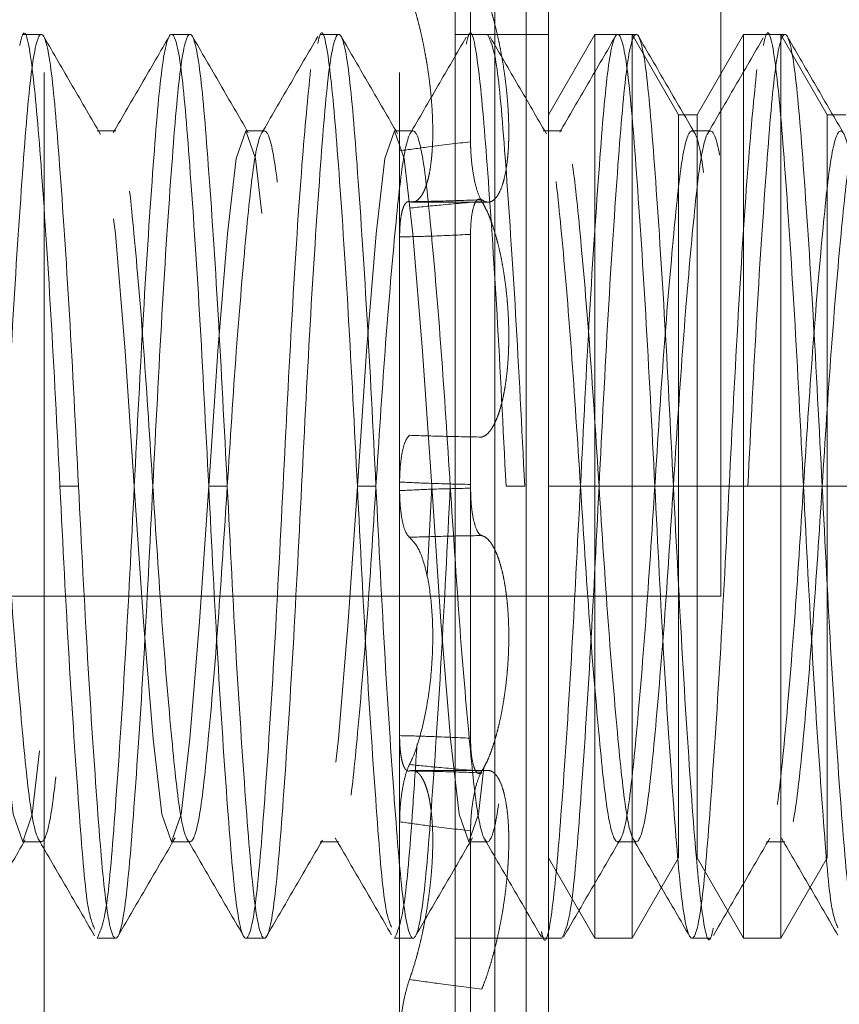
# Paper-space layout '2' of a CAD drawing. Header units: inches. Extents: x 1 to 109, y 1 to 85.
# Tile 82 of 134: x 88.211 to 88.354, y 26.354 to 26.527. Entities that reach past the tile are written whole.
import ezdxf

# ---------------------------------------------------------------- set-up
doc = ezdxf.new("R2010")
doc.units = ezdxf.units.IN
doc.header["$MEASUREMENT"] = 0
doc.linetypes.add('HIDDEN', pattern=[0.075, 0.05, -0.025])

psp = doc.layouts.new('2')

# ---------------------------------------------------------------- linework, layer by layer
at = {"color": 7, "linetype": 'HIDDEN', "lineweight": 0, "ltscale": 5}
for p, q in [((88.29402, 30.34099), (88.29402, 19.94099)), ((88.21511, 29.14265), (88.21511, 19.94099)), ((88.27736, 29.14265), (88.27736, 19.94099)), ((88.3034, 26.6014), (88.3034, 26.44515)), ((88.33359, 26.4259), (88.33359, 26.59257)), ((88.29949, 26.57818), (88.29949, 26.31213)), ((88.28707, 26.57485), (88.28707, 26.31546)), ((88.28978, 26.50551), (88.28978, 26.54491)), ((88.21462, 26.52432), (88.21137, 26.52432)), ((88.24066, 26.52432), (88.23741, 26.52432)), ((88.2667, 26.52432), (88.26345, 26.52432)), ((88.3034, 26.52432), (88.28707, 26.52432)), ((88.29275, 26.52432), (88.28949, 26.52432)), ((88.31154, 26.52432), (88.3034, 26.51022)), ((88.31154, 26.52432), (88.31154, 26.36599)), ((88.31805, 26.52432), (88.31154, 26.52432)), ((88.31879, 26.52432), (88.31553, 26.52432)), ((88.31805, 26.52432), (88.31805, 26.36599)), ((88.32619, 26.51022), (88.31805, 26.52432)), ((88.33758, 26.52432), (88.32944, 26.51022)), ((88.33758, 26.52432), (88.33758, 26.36599)), ((88.34409, 26.52432), (88.33758, 26.52432)), ((88.34483, 26.52432), (88.34157, 26.52432)), ((88.34409, 26.52432), (88.34409, 26.36599)), ((88.35223, 26.51022), (88.34409, 26.52432)), ((88.32619, 26.51022), (88.32619, 26.38008)), ((88.32944, 26.51022), (88.32619, 26.51022)), ((88.32944, 26.51022), (88.32944, 26.38008)), ((88.35223, 26.51022), (88.35223, 26.38008)), ((88.35548, 26.51022), (88.35223, 26.51022)), ((88.22764, 26.5074), (88.22439, 26.5074)), ((88.25368, 26.5074), (88.25043, 26.5074)), ((88.27972, 26.5074), (88.27647, 26.5074)), ((88.30577, 26.5074), (88.30251, 26.5074)), ((88.33181, 26.5074), (88.32855, 26.5074)), ((88.27953, 26.49493), (88.29284, 26.49493)), ((88.28978, 26.48928), (88.28978, 26.44483)), ((88.28978, 26.40103), (88.28978, 26.44548)), ((88.22113, 26.44515), (88.21788, 26.44515)), ((88.24717, 26.44515), (88.24392, 26.44515)), ((88.27321, 26.44515), (88.26996, 26.44515)), ((88.28298, 26.44515), (88.28215, 26.42943)), ((88.29926, 26.44515), (88.296, 26.44515)), ((88.36276, 26.44515), (88.3034, 26.44515)), ((88.3034, 26.44515), (88.3034, 26.2889)), ((88.16693, 26.4259), (88.33359, 26.4259)), ((88.29284, 26.39537), (88.27953, 26.39537)), ((88.28978, 26.3848), (88.28978, 26.34539)), ((88.21137, 26.3829), (88.21462, 26.3829)), ((88.23741, 26.3829), (88.24066, 26.3829)), ((88.26345, 26.3829), (88.2667, 26.3829)), ((88.28949, 26.3829), (88.29275, 26.3829)), ((88.31553, 26.3829), (88.31879, 26.3829)), ((88.34157, 26.3829), (88.34483, 26.3829)), ((88.3034, 26.38008), (88.31154, 26.36599)), ((88.31805, 26.36599), (88.32619, 26.38008)), ((88.32944, 26.38008), (88.33758, 26.36599)), ((88.34409, 26.36599), (88.35223, 26.38008)), ((88.22439, 26.36599), (88.22764, 26.36599)), ((88.25043, 26.36599), (88.25368, 26.36599)), ((88.27647, 26.36599), (88.27972, 26.36599)), ((88.28707, 26.36599), (88.3034, 26.36599)), ((88.30251, 26.36599), (88.30577, 26.36599)), ((88.31154, 26.36599), (88.31805, 26.36599)), ((88.32855, 26.36599), (88.33181, 26.36599)), ((88.33758, 26.36599), (88.34409, 26.36599))]:
    psp.add_line(p, q, dxfattribs=at)
at = {"color": 7, "linetype": 'HIDDEN', "lineweight": 0, "ltscale": 5, "flags": 128}
psp.add_lwpolyline([(88.29211, 26.39588), (88.29117, 26.38773), (88.28949, 26.3829), (88.28781, 26.38773), (88.28629, 26.40093), (88.28457, 26.4215), (88.28298, 26.44515), (88.28139, 26.46881), (88.27967, 26.48937), (88.27815, 26.50257), (88.27647, 26.5074), (88.27479, 26.50257), (88.27327, 26.48937), (88.27155, 26.46881), (88.26996, 26.44515), (88.26837, 26.4215), (88.26665, 26.40093), (88.26513, 26.38773), (88.26345, 26.3829), (88.26177, 26.38773), (88.26025, 26.40093), (88.25853, 26.4215), (88.25694, 26.44515), (88.25535, 26.46881), (88.25363, 26.48937), (88.2521, 26.50257), (88.25043, 26.5074), (88.24875, 26.50257), (88.24723, 26.48937), (88.24551, 26.46881), (88.24392, 26.44515), (88.24233, 26.4215), (88.2406, 26.40093), (88.23908, 26.38773), (88.23741, 26.3829), (88.23573, 26.38773), (88.23421, 26.40093), (88.23249, 26.4215), (88.2309, 26.44515), (88.22931, 26.46881), (88.22758, 26.48937), (88.22606, 26.50257), (88.22439, 26.5074), (88.22271, 26.50257), (88.22119, 26.48937), (88.21947, 26.46881), (88.21788, 26.44515), (88.21628, 26.4215), (88.21456, 26.40093), (88.21304, 26.38773), (88.21137, 26.3829), (88.20969, 26.38773), (88.20817, 26.40093), (88.20645, 26.4215), (88.20485, 26.44515), (88.20326, 26.46881), (88.20154, 26.48937), (88.20002, 26.50257), (88.19834, 26.5074), (88.19667, 26.50257), (88.19515, 26.48937), (88.19343, 26.46881), (88.19183, 26.44515), (88.19024, 26.4215), (88.18852, 26.40093), (88.187, 26.38773), (88.18532, 26.3829), (88.18365, 26.38773), (88.18213, 26.40093), (88.1804, 26.4215), (88.17881, 26.44515), (88.17722, 26.46881), (88.1755, 26.48937), (88.17398, 26.50257), (88.1723, 26.5074), (88.17063, 26.50257), (88.1691, 26.48937), (88.16738, 26.46881), (88.16579, 26.44515), (88.1642, 26.4215), (88.16248, 26.40093), (88.16096, 26.38773), (88.15928, 26.3829), (88.15761, 26.38773), (88.15608, 26.40093), (88.15436, 26.4215), (88.15277, 26.44515), (88.15118, 26.46881), (88.14946, 26.48937), (88.14794, 26.50257), (88.14626, 26.5074), (88.14458, 26.50257), (88.14306, 26.48937), (88.14134, 26.46881), (88.13975, 26.44515), (88.13816, 26.4215), (88.13644, 26.40093), (88.13492, 26.38773), (88.13324, 26.3829), (88.13156, 26.38773), (88.13004, 26.40093), (88.12832, 26.4215), (88.12673, 26.44515), (88.12514, 26.46881), (88.12342, 26.48937), (88.1219, 26.50257), (88.12022, 26.5074), (88.11854, 26.50257), (88.11702, 26.48937), (88.1153, 26.46881), (88.11371, 26.44515), (88.11212, 26.4215), (88.1104, 26.40093), (88.10888, 26.38773), (88.10888, 26.38773)], dxfattribs=at)
at = {"color": 7, "linetype": 'HIDDEN', "lineweight": 0, "ltscale": 5}
for points, knots in [([(88.29174, 26.53323), (88.29196, 26.53269), (88.29239, 26.5316), (88.29297, 26.52987), (88.29348, 26.52817), (88.29392, 26.52654), (88.29435, 26.5248), (88.29475, 26.52302), (88.29511, 26.5212), (88.29543, 26.51936), (88.29572, 26.51747), (88.29596, 26.51559), (88.29616, 26.51376), (88.29631, 26.51198), (88.29641, 26.5102), (88.29647, 26.50849), (88.29648, 26.50686), (88.29645, 26.50533), (88.29637, 26.50385), (88.29625, 26.50247), (88.29604, 26.50076), (88.29575, 26.49927), (88.29529, 26.49768), (88.29486, 26.49664), (88.29437, 26.49586), (88.29398, 26.49541), (88.29356, 26.4951), (88.29312, 26.49493), (88.29266, 26.49492), (88.2922, 26.49505), (88.29189, 26.49525), (88.29174, 26.49534)], [0, 0, 0, 0, 0.043429, 0.087389, 0.12017, 0.153182, 0.18694, 0.22096, 0.253087, 0.28545, 0.318575, 0.351972, 0.382802, 0.413858, 0.44564, 0.477676, 0.507552, 0.537641, 0.568059, 0.598927, 0.628629, 0.688597, 0.719193, 0.779927, 0.811032, 0.842345, 0.873847, 0.905556, 0.93791, 0.970484, 1, 1, 1, 1]), ([(88.27908, 26.495), (88.27929, 26.49496), (88.27966, 26.49489), (88.28017, 26.49506), (88.28061, 26.49536), (88.28104, 26.49583), (88.28143, 26.49645), (88.28179, 26.49723), (88.28212, 26.49814), (88.28241, 26.4992), (88.28265, 26.50039), (88.28284, 26.50167), (88.28299, 26.50303), (88.2831, 26.50451), (88.28316, 26.50606), (88.28317, 26.50766), (88.28313, 26.50928), (88.28306, 26.51098), (88.28294, 26.5127), (88.28278, 26.51442), (88.28258, 26.51615), (88.28234, 26.51789), (88.28207, 26.51964), (88.28176, 26.52135), (88.28143, 26.52305), (88.28106, 26.52471), (88.28068, 26.52627), (88.28016, 26.52819), (88.27963, 26.52996), (88.27922, 26.53114), (88.27908, 26.53154)], [0, 0, 0, 0, 0.047746, 0.083681, 0.119871, 0.156876, 0.19417, 0.229388, 0.264865, 0.301178, 0.337788, 0.371583, 0.405628, 0.440467, 0.475585, 0.508216, 0.541077, 0.574665, 0.608503, 0.640917, 0.673549, 0.706859, 0.740399, 0.773608, 0.807034, 0.841134, 0.875461, 0.906305, 0.968443, 1, 1, 1, 1]), ([(88.21788, 26.44515), (88.21736, 26.45543), (88.21631, 26.47624), (88.21453, 26.5027), (88.21307, 26.51965), (88.21174, 26.52643), (88.21101, 26.52315), (88.21083, 26.52236)], [0, 0, 0, 0, 0.229721, 0.465475, 0.691901, 0.92561, 1, 1, 1, 1]), ([(88.26996, 26.44515), (88.26944, 26.45542), (88.26839, 26.47624), (88.26661, 26.50271), (88.26515, 26.51959), (88.26386, 26.52641), (88.26316, 26.52336), (88.26302, 26.52274)], [0, 0, 0, 0, 0.233067, 0.472254, 0.701978, 0.93909, 1, 1, 1, 1]), ([(88.296, 26.44515), (88.29548, 26.45543), (88.29443, 26.47624), (88.29266, 26.50271), (88.29119, 26.51962), (88.28989, 26.52642), (88.28918, 26.52328), (88.28902, 26.52259)], [0, 0, 0, 0, 0.231738, 0.469562, 0.697976, 0.933736, 1, 1, 1, 1]), ([(88.34808, 26.44515), (88.34756, 26.45543), (88.34651, 26.47624), (88.34474, 26.5027), (88.34328, 26.51965), (88.34195, 26.52643), (88.34122, 26.52317), (88.34105, 26.52239)], [0, 0, 0, 0, 0.229962, 0.465962, 0.692626, 0.926579, 1, 1, 1, 1]), ([(88.22113, 26.44515), (88.22061, 26.45544), (88.21956, 26.47628), (88.21779, 26.50255), (88.21632, 26.52018), (88.21462, 26.52642), (88.21292, 26.52018), (88.21145, 26.50255), (88.20968, 26.47628), (88.20863, 26.45544), (88.20811, 26.44515)], [0, 0, 0, 0, 0.124092, 0.251442, 0.373754, 0.5, 0.626246, 0.748558, 0.875908, 1, 1, 1, 1]), ([(88.22499, 26.5068), (88.22334, 26.50964), (88.22004, 26.51531), (88.21675, 26.52099), (88.2151, 26.52384)], [0, 0, 0, 0, 0.499671, 1, 1, 1, 1]), ([(88.23711, 26.52413), (88.23546, 26.52129), (88.23217, 26.51562), (88.22887, 26.50995), (88.22722, 26.50711)], [0, 0, 0, 0, 0.500301, 1, 1, 1, 1]), ([(88.24392, 26.44515), (88.2434, 26.45544), (88.24235, 26.47628), (88.24057, 26.50255), (88.23911, 26.52018), (88.23741, 26.52642), (88.23571, 26.52018), (88.23424, 26.50255), (88.23247, 26.47628), (88.23142, 26.45544), (88.2309, 26.44515)], [0, 0, 0, 0, 0.124092, 0.251442, 0.373754, 0.5, 0.626246, 0.748558, 0.875908, 1, 1, 1, 1]), ([(88.24717, 26.44515), (88.24665, 26.45544), (88.2456, 26.47628), (88.24383, 26.50255), (88.24236, 26.52018), (88.24066, 26.52642), (88.23896, 26.52018), (88.23749, 26.50255), (88.23572, 26.47628), (88.23467, 26.45544), (88.23415, 26.44515)], [0, 0, 0, 0, 0.1240917, 0.2514423, 0.3737543, 0.5, 0.6262457, 0.7485577, 0.8759083, 1, 1, 1, 1]), ([(88.25086, 26.50709), (88.24922, 26.50992), (88.24594, 26.51557), (88.24266, 26.52123), (88.24101, 26.52406)], [0, 0, 0, 0, 0.499857, 1, 1, 1, 1]), ([(88.26302, 26.52392), (88.26137, 26.52109), (88.25809, 26.51544), (88.25481, 26.50979), (88.25317, 26.50696)], [0, 0, 0, 0, 0.500146, 1, 1, 1, 1]), ([(88.27321, 26.44515), (88.2727, 26.45544), (88.27164, 26.47628), (88.26987, 26.50255), (88.2684, 26.52018), (88.2667, 26.52642), (88.265, 26.52018), (88.26354, 26.50255), (88.26176, 26.47628), (88.26071, 26.45544), (88.26019, 26.44515)], [0, 0, 0, 0, 0.124092, 0.251442, 0.373754, 0.5, 0.626246, 0.748558, 0.875908, 1, 1, 1, 1]), ([(88.27699, 26.50695), (88.27534, 26.50979), (88.27204, 26.51547), (88.26875, 26.52115), (88.2671, 26.52399)], [0, 0, 0, 0, 0.499657, 1, 1, 1, 1]), ([(88.28902, 26.52385), (88.28737, 26.52101), (88.28408, 26.51532), (88.28078, 26.50965), (88.27913, 26.50681)], [0, 0, 0, 0, 0.5003337, 1, 1, 1, 1]), ([(88.29926, 26.44515), (88.29874, 26.45545), (88.29769, 26.47632), (88.29591, 26.5024), (88.29444, 26.52072), (88.29332, 26.52311), (88.29275, 26.52432)], [0, 0, 0, 0, 0.248183, 0.502885, 0.747509, 1, 1, 1, 1]), ([(88.30307, 26.50689), (88.30142, 26.50972), (88.29814, 26.51537), (88.29485, 26.52103), (88.29321, 26.52386)], [0, 0, 0, 0, 0.499837, 1, 1, 1, 1]), ([(88.31527, 26.52417), (88.31363, 26.52134), (88.31034, 26.51568), (88.30705, 26.51002), (88.3054, 26.50719)], [0, 0, 0, 0, 0.500214, 1, 1, 1, 1]), ([(88.32204, 26.44515), (88.32152, 26.45544), (88.32047, 26.47628), (88.3187, 26.50255), (88.31723, 26.52018), (88.31553, 26.52642), (88.31383, 26.52018), (88.31236, 26.50255), (88.31059, 26.47628), (88.30954, 26.45544), (88.30902, 26.44515)], [0, 0, 0, 0, 0.124092, 0.251442, 0.373754, 0.5, 0.626246, 0.748558, 0.875908, 1, 1, 1, 1]), ([(88.3253, 26.44515), (88.32478, 26.45544), (88.32373, 26.47628), (88.32195, 26.50255), (88.32049, 26.52018), (88.31879, 26.52642), (88.31709, 26.52018), (88.31562, 26.50255), (88.31385, 26.47628), (88.3128, 26.45544), (88.31228, 26.44515)], [0, 0, 0, 0, 0.124092, 0.251442, 0.373754, 0.5, 0.626246, 0.748558, 0.875908, 1, 1, 1, 1]), ([(88.32899, 26.50709), (88.32734, 26.50992), (88.32404, 26.5156), (88.32075, 26.52127), (88.3191, 26.52411)], [0, 0, 0, 0, 0.499688, 1, 1, 1, 1]), ([(88.34104, 26.52373), (88.3394, 26.52089), (88.33611, 26.51523), (88.33282, 26.50957), (88.33118, 26.50674)], [0, 0, 0, 0, 0.500217, 1, 1, 1, 1]), ([(88.35134, 26.44515), (88.35082, 26.45544), (88.34977, 26.47628), (88.348, 26.50255), (88.34653, 26.52018), (88.34483, 26.52642), (88.34313, 26.52018), (88.34166, 26.50255), (88.33989, 26.47628), (88.33884, 26.45544), (88.33832, 26.44515)], [0, 0, 0, 0, 0.124092, 0.251442, 0.373754, 0.5, 0.626246, 0.748558, 0.875908, 1, 1, 1, 1]), ([(88.35522, 26.50675), (88.35358, 26.50957), (88.35029, 26.51523), (88.347, 26.5209), (88.34536, 26.52373)], [0, 0, 0, 0, 0.499781, 1, 1, 1, 1]), ([(88.26177, 26.51817), (88.26128, 26.5132), (88.26027, 26.50306), (88.25851, 26.47615), (88.25746, 26.4554), (88.25694, 26.44515)], [0, 0, 0, 0, 0.3272524, 0.6679858, 1, 1, 1, 1]), ([(88.3399, 26.51817), (88.3394, 26.5132), (88.3384, 26.50306), (88.33664, 26.47615), (88.33558, 26.4554), (88.33506, 26.44515)], [0, 0, 0, 0, 0.327252, 0.667986, 1, 1, 1, 1]), ([(88.40757, 26.50484), (88.40727, 26.50596), (88.40642, 26.50917), (88.40497, 26.50386), (88.40351, 26.49037), (88.40174, 26.46961), (88.40017, 26.44516), (88.3986, 26.42067), (88.39682, 26.40002), (88.39536, 26.38616), (88.39366, 26.38125), (88.39196, 26.38616), (88.39049, 26.40002), (88.38872, 26.42068), (88.38715, 26.44515), (88.38558, 26.46963), (88.3838, 26.49029), (88.38233, 26.50415), (88.38064, 26.50906), (88.37894, 26.50415), (88.37747, 26.49029), (88.3757, 26.46963), (88.37413, 26.44515), (88.37255, 26.42068), (88.37078, 26.40002), (88.36931, 26.38616), (88.36762, 26.38125), (88.36592, 26.38616), (88.36445, 26.40002), (88.36268, 26.42068), (88.3611, 26.44515), (88.35953, 26.46963), (88.35776, 26.49029), (88.35629, 26.50415), (88.35459, 26.50906), (88.3529, 26.50415), (88.35143, 26.49029), (88.34965, 26.46963), (88.34808, 26.44515), (88.34651, 26.42068), (88.34474, 26.40002), (88.34327, 26.38616), (88.34157, 26.38125), (88.33987, 26.38616), (88.33841, 26.40002), (88.33663, 26.42068), (88.33506, 26.44515), (88.33349, 26.46963), (88.33172, 26.49029), (88.33025, 26.50415), (88.32855, 26.50906), (88.32685, 26.50415), (88.32539, 26.49029), (88.32361, 26.46963), (88.32204, 26.44515), (88.32047, 26.42068), (88.3187, 26.40002), (88.31723, 26.38616), (88.31553, 26.38125), (88.31383, 26.38616), (88.31236, 26.40002), (88.31059, 26.42068), (88.30902, 26.44515), (88.30745, 26.46963), (88.30568, 26.49029), (88.30421, 26.50415), (88.30251, 26.50906), (88.30081, 26.50415), (88.29934, 26.49027), (88.29757, 26.46969), (88.29622, 26.4483), (88.29538, 26.43583), (88.29506, 26.4312)], [0, 0, 0, 0, 0.007739, 0.022351, 0.036506, 0.051247, 0.065609, 0.079971, 0.094712, 0.108867, 0.123479, 0.138091, 0.152247, 0.166987, 0.181349, 0.195711, 0.210452, 0.224607, 0.239219, 0.253832, 0.267987, 0.282728, 0.29709, 0.311452, 0.326192, 0.340348, 0.35496, 0.369572, 0.383727, 0.398468, 0.41283, 0.427192, 0.441933, 0.456088, 0.4707, 0.485312, 0.499468, 0.514208, 0.52857, 0.542932, 0.557673, 0.571828, 0.586441, 0.601053, 0.615208, 0.629949, 0.644311, 0.658673, 0.673413, 0.687569, 0.702181, 0.716793, 0.730948, 0.745689, 0.760051, 0.774413, 0.789154, 0.803309, 0.817921, 0.832533, 0.846689, 0.861429, 0.875791, 0.890153, 0.904894, 0.919049, 0.933662, 0.948274, 0.962429, 0.97717, 0.991532, 1, 1, 1, 1]), ([(88.40993, 26.5074), (88.40936, 26.50645), (88.40823, 26.50457), (88.40677, 26.49017), (88.40499, 26.46966), (88.40342, 26.44514), (88.40185, 26.42068), (88.40008, 26.40002), (88.39861, 26.38616), (88.39691, 26.38125), (88.39521, 26.38616), (88.39374, 26.40002), (88.39197, 26.42068), (88.3904, 26.44515), (88.38883, 26.46963), (88.38706, 26.49029), (88.38559, 26.50415), (88.38389, 26.50906), (88.38219, 26.50415), (88.38072, 26.49029), (88.37895, 26.46963), (88.37738, 26.44515), (88.37581, 26.42068), (88.37404, 26.40002), (88.37257, 26.38616), (88.37087, 26.38125), (88.36917, 26.38616), (88.3677, 26.40002), (88.36593, 26.42068), (88.36436, 26.44515), (88.36279, 26.46963), (88.36102, 26.49029), (88.35955, 26.50415), (88.35785, 26.50906), (88.35615, 26.50415), (88.35468, 26.49029), (88.35291, 26.46963), (88.35134, 26.44515), (88.34977, 26.42068), (88.348, 26.40002), (88.34653, 26.38616), (88.34483, 26.38125), (88.34313, 26.38616), (88.34166, 26.40002), (88.33989, 26.42068), (88.33832, 26.44515), (88.33675, 26.46963), (88.33498, 26.49029), (88.33351, 26.50415), (88.33181, 26.50906), (88.33011, 26.50415), (88.32864, 26.49029), (88.32687, 26.46963), (88.3253, 26.44515), (88.32373, 26.42068), (88.32195, 26.40002), (88.32049, 26.38616), (88.31879, 26.38125), (88.31709, 26.38616), (88.31562, 26.40002), (88.31385, 26.42068), (88.31228, 26.44515), (88.31071, 26.46963), (88.30893, 26.49029), (88.30747, 26.50415), (88.30577, 26.50906), (88.30407, 26.50415), (88.3026, 26.49029), (88.30083, 26.46963), (88.29926, 26.44515), (88.29769, 26.42068), (88.29591, 26.40002), (88.29444, 26.38616), (88.29275, 26.38125), (88.29105, 26.38616), (88.28958, 26.40002), (88.28781, 26.42068), (88.28623, 26.44515), (88.28466, 26.46963), (88.28289, 26.49029), (88.28142, 26.50415), (88.27972, 26.50906), (88.27803, 26.50415), (88.27656, 26.49029), (88.27478, 26.46963), (88.27321, 26.44515), (88.27164, 26.42068), (88.26987, 26.40002), (88.2684, 26.38616), (88.2667, 26.38125), (88.265, 26.38616), (88.26354, 26.40002), (88.26176, 26.42068), (88.26019, 26.44515), (88.25862, 26.46963), (88.25685, 26.49029), (88.25538, 26.50415), (88.25368, 26.50906), (88.25198, 26.50415), (88.25052, 26.49029), (88.24874, 26.46963), (88.24717, 26.44515), (88.2456, 26.42068), (88.24383, 26.40002), (88.24236, 26.38616), (88.24066, 26.38125), (88.23896, 26.38616), (88.23749, 26.40002), (88.23572, 26.42068), (88.23415, 26.44515), (88.23258, 26.46963), (88.23081, 26.49029), (88.22934, 26.50415), (88.22764, 26.50906), (88.22594, 26.50415), (88.22447, 26.49029), (88.2227, 26.46963), (88.22113, 26.44515), (88.21956, 26.42068), (88.21779, 26.40002), (88.21632, 26.38616), (88.21462, 26.38125), (88.21292, 26.38616), (88.21145, 26.40002), (88.20968, 26.42068), (88.20811, 26.44515), (88.20654, 26.46963), (88.20477, 26.49029), (88.2033, 26.50415), (88.2016, 26.50906), (88.1999, 26.50415), (88.19843, 26.49029), (88.19666, 26.46963), (88.19509, 26.44515), (88.19352, 26.42068), (88.19175, 26.40002), (88.19028, 26.38616), (88.18858, 26.38125), (88.18688, 26.38616), (88.18541, 26.40002), (88.18364, 26.42068), (88.18207, 26.44515), (88.1805, 26.46963), (88.17873, 26.49029), (88.17726, 26.50415), (88.17556, 26.50906), (88.17386, 26.50415), (88.17239, 26.49029), (88.17062, 26.46963), (88.16905, 26.44515), (88.16748, 26.42068), (88.1657, 26.40002), (88.16424, 26.38616), (88.16254, 26.38125), (88.16084, 26.38616), (88.15937, 26.40002), (88.1576, 26.42068), (88.15603, 26.44515), (88.15446, 26.46963), (88.15268, 26.49029), (88.15122, 26.50415), (88.14952, 26.50906), (88.14782, 26.50415), (88.14635, 26.49029), (88.14458, 26.46963), (88.14301, 26.44515), (88.14144, 26.42068), (88.13966, 26.40002), (88.13819, 26.38616), (88.1365, 26.38125), (88.1348, 26.38616), (88.13333, 26.40002), (88.13156, 26.42068), (88.12998, 26.44515), (88.12841, 26.46963), (88.12664, 26.49029), (88.12517, 26.50415), (88.12347, 26.50906), (88.12178, 26.50415), (88.12031, 26.49029), (88.11853, 26.46963), (88.11696, 26.44514), (88.11539, 26.42071), (88.11362, 26.39988), (88.11216, 26.38664), (88.11089, 26.38127), (88.1102, 26.38356), (88.11008, 26.38398)], [0, 0, 0, 0, 0.005482, 0.010793, 0.016324, 0.021713, 0.027101, 0.032632, 0.037943, 0.043425, 0.048908, 0.054219, 0.059749, 0.065138, 0.070526, 0.076057, 0.081368, 0.08685, 0.092333, 0.097644, 0.103174, 0.108563, 0.113952, 0.119482, 0.124793, 0.130276, 0.135758, 0.141069, 0.1466, 0.151988, 0.157377, 0.162907, 0.168218, 0.173701, 0.179183, 0.184494, 0.190025, 0.195413, 0.200802, 0.206332, 0.211643, 0.217126, 0.222608, 0.227919, 0.23345, 0.238839, 0.244227, 0.249758, 0.255069, 0.260551, 0.266034, 0.271345, 0.276875, 0.282264, 0.287652, 0.293183, 0.298494, 0.303976, 0.309459, 0.31477, 0.3203, 0.325689, 0.331077, 0.336608, 0.341919, 0.347401, 0.352884, 0.358195, 0.363725, 0.369114, 0.374503, 0.380033, 0.385344, 0.390827, 0.396309, 0.40162, 0.407151, 0.412539, 0.417928, 0.423458, 0.428769, 0.434252, 0.439734, 0.445045, 0.450576, 0.455964, 0.461353, 0.466884, 0.472195, 0.477677, 0.483159, 0.48847, 0.494001, 0.49939, 0.504778, 0.510309, 0.51562, 0.521102, 0.526585, 0.531896, 0.537426, 0.542815, 0.548203, 0.553734, 0.559045, 0.564527, 0.57001, 0.575321, 0.580851, 0.58624, 0.591629, 0.597159, 0.60247, 0.607953, 0.613435, 0.618746, 0.624277, 0.629665, 0.635054, 0.640584, 0.645895, 0.651378, 0.65686, 0.662171, 0.667702, 0.67309, 0.678479, 0.684009, 0.689321, 0.694803, 0.700285, 0.705596, 0.711127, 0.716516, 0.721904, 0.727435, 0.732746, 0.738228, 0.743711, 0.749022, 0.754552, 0.759941, 0.765329, 0.77086, 0.776171, 0.781653, 0.787136, 0.792447, 0.797977, 0.803366, 0.808754, 0.814285, 0.819596, 0.825078, 0.830561, 0.835872, 0.841403, 0.846791, 0.85218, 0.85771, 0.863021, 0.868504, 0.873986, 0.879297, 0.884828, 0.890216, 0.895605, 0.901135, 0.906446, 0.911929, 0.917411, 0.922722, 0.928253, 0.933641, 0.93903, 0.944561, 0.949872, 0.955354, 0.960836, 0.966147, 0.971678, 0.977067, 0.982455, 0.987986, 0.993297, 0.998779, 1, 1, 1, 1]), ([(88.28978, 26.50551), (88.28732, 26.50522), (88.28318, 26.50473), (88.27904, 26.50415), (88.27736, 26.50392)], [0, 0, 0, 0, 0.594086, 1, 1, 1, 1]), ([(88.29174, 26.49505), (88.2915, 26.49552), (88.29103, 26.49644), (88.29042, 26.49876), (88.28999, 26.50145), (88.2898, 26.5038), (88.28978, 26.5051), (88.28978, 26.50551)], [0, 0, 0, 0, 0.224047, 0.448092, 0.672201, 0.896384, 1, 1, 1, 1]), ([(88.29174, 26.49534), (88.2915, 26.49543), (88.29103, 26.4956), (88.29042, 26.49466), (88.28999, 26.49294), (88.2898, 26.49099), (88.28978, 26.48969), (88.28978, 26.48928)], [0, 0, 0, 0, 0.224047, 0.448092, 0.672201, 0.896384, 1, 1, 1, 1]), ([(88.27736, 26.48883), (88.27736, 26.48927), (88.27737, 26.49016), (88.27746, 26.49138), (88.27761, 26.49249), (88.2778, 26.49342), (88.27804, 26.49416), (88.27833, 26.49469), (88.27864, 26.495), (88.2789, 26.49505), (88.27905, 26.49501), (88.27908, 26.495)], [0, 0, 0, 0, 0.11963, 0.242729, 0.362359, 0.485459, 0.605062, 0.728141, 0.847591, 0.970517, 1, 1, 1, 1]), ([(88.27908, 26.495), (88.2809, 26.49504), (88.28512, 26.49511), (88.28934, 26.49526), (88.29174, 26.49534)], [0, 0, 0, 0, 0.4326136, 1, 1, 1, 1]), ([(88.27908, 26.49389), (88.2809, 26.49407), (88.28512, 26.4945), (88.28934, 26.49485), (88.29174, 26.49505)], [0, 0, 0, 0, 0.432614, 1, 1, 1, 1]), ([(88.29174, 26.45378), (88.29196, 26.45386), (88.29239, 26.45402), (88.29297, 26.45457), (88.29348, 26.45525), (88.29393, 26.45602), (88.29435, 26.45695), (88.29475, 26.45802), (88.29511, 26.45921), (88.29543, 26.46051), (88.29572, 26.46195), (88.29596, 26.46347), (88.29616, 26.46505), (88.29631, 26.46668), (88.29641, 26.46839), (88.29647, 26.47013), (88.29648, 26.47246), (88.29641, 26.47481), (88.29625, 26.47715), (88.29604, 26.47946), (88.29574, 26.48172), (88.29538, 26.48389), (88.29508, 26.48547), (88.29474, 26.48698), (88.29437, 26.48844), (88.29398, 26.48981), (88.29356, 26.4911), (88.29312, 26.49229), (88.29266, 26.49336), (88.29219, 26.4943), (88.29189, 26.49481), (88.29174, 26.49505)], [0, 0, 0, 0, 0.043477, 0.087485, 0.120266, 0.153278, 0.187035, 0.221055, 0.253181, 0.285544, 0.318669, 0.352065, 0.382894, 0.413949, 0.44573, 0.477766, 0.507532, 0.568093, 0.59896, 0.628528, 0.688631, 0.719227, 0.74952, 0.780013, 0.811119, 0.842433, 0.873936, 0.905646, 0.938001, 0.970576, 1, 1, 1, 1]), ([(88.28978, 26.48928), (88.28732, 26.48916), (88.28318, 26.48897), (88.27904, 26.48887), (88.27736, 26.48883)], [0, 0, 0, 0, 0.594086, 1, 1, 1, 1]), ([(88.27908, 26.45409), (88.27885, 26.45383), (88.27839, 26.45332), (88.27784, 26.45148), (88.27747, 26.44907), (88.27736, 26.44708), (88.27736, 26.44602), (88.27736, 26.4459)], [0, 0, 0, 0, 0.241989, 0.483965, 0.726236, 0.968847, 1, 1, 1, 1]), ([(88.29174, 26.45378), (88.28934, 26.45382), (88.28512, 26.45389), (88.2809, 26.45403), (88.27908, 26.45409)], [0, 0, 0, 0, 0.567386, 1, 1, 1, 1]), ([(88.27736, 26.4459), (88.27904, 26.44582), (88.28318, 26.44563), (88.28732, 26.44553), (88.28978, 26.44548)], [0, 0, 0, 0, 0.405914, 1, 1, 1, 1]), ([(88.22395, 26.3676), (88.22353, 26.36858), (88.22255, 26.37085), (88.22122, 26.38801), (88.21945, 26.41396), (88.21839, 26.43485), (88.21788, 26.44515)], [0, 0, 0, 0, 0.199545, 0.4614958, 0.7342376, 1, 1, 1, 1]), ([(88.23415, 26.44515), (88.23363, 26.43487), (88.23258, 26.41403), (88.23081, 26.38775), (88.22934, 26.37013), (88.22764, 26.36388), (88.22594, 26.37013), (88.22447, 26.38775), (88.2227, 26.41403), (88.22165, 26.43487), (88.22113, 26.44515)], [0, 0, 0, 0, 0.124092, 0.251442, 0.373754, 0.5, 0.626246, 0.748558, 0.875908, 1, 1, 1, 1]), ([(88.2309, 26.44515), (88.23038, 26.43485), (88.22933, 26.41399), (88.22755, 26.3879), (88.22609, 26.36959), (88.22496, 26.3672), (88.22439, 26.36599)], [0, 0, 0, 0, 0.248183, 0.502885, 0.747509, 1, 1, 1, 1]), ([(88.25694, 26.44515), (88.25642, 26.43487), (88.25537, 26.41403), (88.25359, 26.38775), (88.25213, 26.37013), (88.25043, 26.36388), (88.24873, 26.37013), (88.24726, 26.38775), (88.24549, 26.41403), (88.24444, 26.43487), (88.24392, 26.44515)], [0, 0, 0, 0, 0.1240917, 0.2514423, 0.3737543, 0.5, 0.6262457, 0.7485577, 0.8759083, 1, 1, 1, 1]), ([(88.26019, 26.44515), (88.25967, 26.43487), (88.25862, 26.41403), (88.25685, 26.38775), (88.25538, 26.37013), (88.25368, 26.36388), (88.25198, 26.37013), (88.25052, 26.38775), (88.24874, 26.41403), (88.24769, 26.43487), (88.24717, 26.44515)], [0, 0, 0, 0, 0.1240917, 0.2514423, 0.3737543, 0.5, 0.6262457, 0.7485577, 0.8759083, 1, 1, 1, 1]), ([(88.27593, 26.36795), (88.27555, 26.36887), (88.27461, 26.37112), (88.2733, 26.38804), (88.27153, 26.41396), (88.27048, 26.43484), (88.26996, 26.44515)], [0, 0, 0, 0, 0.18703, 0.453076, 0.730082, 1, 1, 1, 1]), ([(88.28623, 26.44515), (88.28572, 26.43487), (88.28466, 26.41403), (88.28289, 26.38775), (88.28142, 26.37013), (88.27972, 26.36388), (88.27803, 26.37013), (88.27656, 26.38775), (88.27478, 26.41403), (88.27373, 26.43487), (88.27321, 26.44515)], [0, 0, 0, 0, 0.124092, 0.251442, 0.373754, 0.5, 0.626246, 0.748558, 0.875908, 1, 1, 1, 1]), ([(88.27736, 26.4444), (88.27904, 26.44448), (88.28318, 26.44468), (88.28732, 26.44477), (88.28978, 26.44483)], [0, 0, 0, 0, 0.4059141, 1, 1, 1, 1]), ([(88.27908, 26.43622), (88.27885, 26.43647), (88.27839, 26.43698), (88.27784, 26.43883), (88.27747, 26.44124), (88.27736, 26.44323), (88.27736, 26.44428), (88.27736, 26.4444)], [0, 0, 0, 0, 0.241989, 0.483965, 0.726236, 0.968847, 1, 1, 1, 1]), ([(88.28978, 26.44483), (88.2898, 26.44389), (88.28985, 26.44202), (88.2902, 26.43952), (88.29073, 26.43764), (88.29128, 26.43672), (88.29163, 26.43657), (88.29174, 26.43652)], [0, 0, 0, 0, 0.224182, 0.448362, 0.672558, 0.896713, 1, 1, 1, 1]), ([(88.30902, 26.44515), (88.3085, 26.43488), (88.30745, 26.41407), (88.30568, 26.38757), (88.30422, 26.37078), (88.30296, 26.36392), (88.30229, 26.36673), (88.30218, 26.36718)], [0, 0, 0, 0, 0.236533, 0.479277, 0.712417, 0.953056, 1, 1, 1, 1]), ([(88.31228, 26.44515), (88.31176, 26.43485), (88.31071, 26.41399), (88.30893, 26.3879), (88.30747, 26.36959), (88.30634, 26.3672), (88.30577, 26.36599)], [0, 0, 0, 0, 0.2481835, 0.5028846, 0.7475086, 1, 1, 1, 1]), ([(88.33506, 26.44515), (88.33454, 26.43487), (88.33349, 26.41403), (88.33172, 26.38775), (88.33025, 26.37013), (88.32855, 26.36388), (88.32685, 26.37013), (88.32539, 26.38775), (88.32361, 26.41403), (88.32256, 26.43487), (88.32204, 26.44515)], [0, 0, 0, 0, 0.1240917, 0.2514423, 0.3737543, 0.5, 0.6262457, 0.7485577, 0.8759083, 1, 1, 1, 1]), ([(88.33228, 26.36773), (88.33213, 26.36703), (88.33141, 26.36389), (88.3301, 26.37069), (88.32864, 26.3876), (88.32687, 26.41406), (88.32582, 26.43488), (88.3253, 26.44515)], [0, 0, 0, 0, 0.066902, 0.302502, 0.53076, 0.768421, 1, 1, 1, 1]), ([(88.3541, 26.36781), (88.3537, 26.36876), (88.35274, 26.37101), (88.35143, 26.38803), (88.34965, 26.41396), (88.3486, 26.43484), (88.34808, 26.44515)], [0, 0, 0, 0, 0.1918305, 0.4563059, 0.7316763, 1, 1, 1, 1]), ([(88.3582, 26.36728), (88.35808, 26.36678), (88.35741, 26.36391), (88.35615, 26.37076), (88.35468, 26.38758), (88.35291, 26.41407), (88.35186, 26.43488), (88.35134, 26.44515)], [0, 0, 0, 0, 0.050447, 0.290201, 0.522484, 0.764337, 1, 1, 1, 1]), ([(88.29174, 26.43652), (88.28934, 26.43649), (88.28512, 26.43642), (88.2809, 26.43628), (88.27908, 26.43622)], [0, 0, 0, 0, 0.5673864, 1, 1, 1, 1]), ([(88.27908, 26.39641), (88.27929, 26.39686), (88.28014, 26.39868), (88.28151, 26.40311), (88.28275, 26.41011), (88.28327, 26.41753), (88.28304, 26.42446), (88.28214, 26.43026), (88.28076, 26.43448), (88.27962, 26.43565), (88.27908, 26.43622)], [0, 0, 0, 0, 0.047667, 0.19402, 0.337542, 0.475257, 0.608128, 0.740006, 0.875062, 1, 1, 1, 1]), ([(88.29174, 26.43652), (88.29196, 26.43644), (88.29239, 26.43628), (88.29297, 26.43573), (88.29348, 26.43505), (88.29393, 26.43428), (88.29435, 26.43335), (88.29475, 26.43228), (88.29511, 26.43109), (88.29543, 26.42979), (88.29572, 26.42835), (88.29596, 26.42683), (88.29616, 26.42526), (88.29631, 26.42363), (88.29641, 26.42192), (88.29647, 26.42017), (88.29648, 26.41785), (88.29641, 26.41549), (88.29625, 26.41315), (88.29604, 26.41084), (88.29574, 26.40858), (88.29538, 26.40642), (88.29508, 26.40484), (88.29474, 26.40332), (88.29437, 26.40187), (88.29398, 26.40049), (88.29356, 26.39921), (88.29312, 26.39802), (88.29266, 26.39694), (88.29219, 26.39601), (88.29189, 26.39549), (88.29174, 26.39525)], [0, 0, 0, 0, 0.043477, 0.087485, 0.120266, 0.153278, 0.187035, 0.221055, 0.253181, 0.285544, 0.318669, 0.352065, 0.382894, 0.413949, 0.44573, 0.477766, 0.507532, 0.568093, 0.59896, 0.628528, 0.688631, 0.719227, 0.74952, 0.780013, 0.811119, 0.842433, 0.873936, 0.905646, 0.938001, 0.970576, 1, 1, 1, 1]), ([(88.27736, 26.40148), (88.27736, 26.40104), (88.27737, 26.40014), (88.27746, 26.39892), (88.27761, 26.39782), (88.2778, 26.39689), (88.27804, 26.39614), (88.27833, 26.39561), (88.27864, 26.39531), (88.2789, 26.39525), (88.27905, 26.39529), (88.27908, 26.3953)], [0, 0, 0, 0, 0.11963, 0.242729, 0.362359, 0.485459, 0.605062, 0.728141, 0.847591, 0.970517, 1, 1, 1, 1]), ([(88.28978, 26.40103), (88.28732, 26.40114), (88.28318, 26.40134), (88.27904, 26.40144), (88.27736, 26.40148)], [0, 0, 0, 0, 0.594086, 1, 1, 1, 1]), ([(88.29174, 26.39496), (88.2915, 26.39488), (88.29103, 26.3947), (88.29042, 26.39564), (88.28999, 26.39736), (88.2898, 26.39931), (88.28978, 26.40062), (88.28978, 26.40103)], [0, 0, 0, 0, 0.224047, 0.448092, 0.672201, 0.896384, 1, 1, 1, 1]), ([(88.2804, 26.40005), (88.28015, 26.3962), (88.27934, 26.38366), (88.27817, 26.36981), (88.27704, 26.36728), (88.27647, 26.36599)], [0, 0, 0, 0, 0.179025, 0.583016, 1, 1, 1, 1]), ([(88.27736, 26.38639), (88.27738, 26.3873), (88.27743, 26.38912), (88.27778, 26.39195), (88.27831, 26.39445), (88.27879, 26.39582), (88.27905, 26.39636), (88.27908, 26.39641)], [0, 0, 0, 0, 0.242705, 0.485411, 0.728066, 0.970415, 1, 1, 1, 1]), ([(88.27908, 26.39641), (88.2809, 26.39623), (88.28512, 26.39581), (88.28934, 26.39545), (88.29174, 26.39525)], [0, 0, 0, 0, 0.4326136, 1, 1, 1, 1]), ([(88.27908, 26.3953), (88.27929, 26.39534), (88.27966, 26.39541), (88.28017, 26.39525), (88.28061, 26.39495), (88.28104, 26.39448), (88.28143, 26.39385), (88.28179, 26.39308), (88.28212, 26.39217), (88.28241, 26.3911), (88.28265, 26.38992), (88.28284, 26.38864), (88.28299, 26.38727), (88.2831, 26.38579), (88.28316, 26.38424), (88.28317, 26.38265), (88.28313, 26.38102), (88.28306, 26.37933), (88.28294, 26.37761), (88.28278, 26.37588), (88.28258, 26.37416), (88.28234, 26.37241), (88.28207, 26.37067), (88.28176, 26.36895), (88.28143, 26.36726), (88.28106, 26.3656), (88.28068, 26.36403), (88.28016, 26.36211), (88.27963, 26.36035), (88.27922, 26.35916), (88.27908, 26.35876)], [0, 0, 0, 0, 0.047746, 0.083681, 0.119871, 0.156876, 0.19417, 0.229388, 0.264865, 0.301178, 0.337788, 0.371583, 0.405628, 0.440467, 0.475585, 0.508216, 0.541077, 0.574665, 0.608503, 0.640917, 0.673549, 0.706859, 0.740399, 0.773608, 0.807034, 0.841134, 0.875461, 0.906305, 0.968443, 1, 1, 1, 1]), ([(88.27908, 26.3953), (88.2809, 26.39527), (88.28512, 26.39519), (88.28934, 26.39504), (88.29174, 26.39496)], [0, 0, 0, 0, 0.432614, 1, 1, 1, 1]), ([(88.29174, 26.39525), (88.2915, 26.39479), (88.29103, 26.39386), (88.29042, 26.39154), (88.28999, 26.38885), (88.2898, 26.3865), (88.28978, 26.38521), (88.28978, 26.3848)], [0, 0, 0, 0, 0.2240471, 0.4480916, 0.6722012, 0.896384, 1, 1, 1, 1]), ([(88.29174, 26.35707), (88.29196, 26.35762), (88.29239, 26.35871), (88.29297, 26.36044), (88.29348, 26.36214), (88.29392, 26.36377), (88.29435, 26.3655), (88.29475, 26.36729), (88.29511, 26.36911), (88.29543, 26.37094), (88.29572, 26.37284), (88.29596, 26.37471), (88.29616, 26.37654), (88.29631, 26.37833), (88.29641, 26.38011), (88.29647, 26.38182), (88.29648, 26.38344), (88.29645, 26.38498), (88.29637, 26.38645), (88.29625, 26.38784), (88.29604, 26.38954), (88.29575, 26.39104), (88.29529, 26.39263), (88.29486, 26.39367), (88.29437, 26.39445), (88.29398, 26.3949), (88.29356, 26.3952), (88.29318, 26.39536), (88.29293, 26.39536), (88.29284, 26.39535)], [0, 0, 0, 0, 0.046957, 0.094487, 0.12993, 0.165624, 0.202124, 0.238907, 0.273643, 0.308635, 0.344451, 0.380561, 0.413894, 0.447473, 0.481836, 0.516475, 0.548777, 0.58131, 0.614199, 0.647574, 0.679689, 0.744528, 0.777608, 0.843275, 0.876907, 0.910763, 0.944824, 0.979109, 1, 1, 1, 1]), ([(88.28978, 26.3848), (88.28732, 26.38508), (88.28318, 26.38557), (88.27904, 26.38615), (88.27736, 26.38639)], [0, 0, 0, 0, 0.594086, 1, 1, 1, 1]), ([(88.21405, 26.38344), (88.2157, 26.3806), (88.219, 26.37492), (88.2223, 26.36924), (88.22395, 26.36639)], [0, 0, 0, 0, 0.499657, 1, 1, 1, 1]), ([(88.22817, 26.36657), (88.22981, 26.36941), (88.2331, 26.37507), (88.23639, 26.38073), (88.23804, 26.38356)], [0, 0, 0, 0, 0.500219, 1, 1, 1, 1]), ([(88.26606, 26.38359), (88.2677, 26.38076), (88.271, 26.3751), (88.27429, 26.36943), (88.27593, 26.3666)], [0, 0, 0, 0, 0.499758, 1, 1, 1, 1]), ([(88.28025, 26.36658), (88.2819, 26.36941), (88.28519, 26.37509), (88.28849, 26.38076), (88.29013, 26.38359)], [0, 0, 0, 0, 0.50028, 1, 1, 1, 1]), ([(88.33229, 26.36647), (88.33393, 26.36931), (88.33723, 26.37499), (88.34053, 26.38067), (88.34218, 26.3835)], [0, 0, 0, 0, 0.500329, 1, 1, 1, 1]), ([(88.34421, 26.38354), (88.34585, 26.38071), (88.34915, 26.37504), (88.35245, 26.36936), (88.35409, 26.36651)], [0, 0, 0, 0, 0.499682, 1, 1, 1, 1]), ([(88.20192, 26.3662), (88.20356, 26.36903), (88.20686, 26.37471), (88.21016, 26.38038), (88.2118, 26.38322)], [0, 0, 0, 0, 0.500312, 1, 1, 1, 1]), ([(88.2403, 26.38312), (88.24194, 26.38029), (88.24523, 26.37463), (88.24851, 26.36897), (88.25016, 26.36614)], [0, 0, 0, 0, 0.499812, 1, 1, 1, 1]), ([(88.25395, 26.36614), (88.2556, 26.36897), (88.25889, 26.37464), (88.26218, 26.38031), (88.26383, 26.38314)], [0, 0, 0, 0, 0.500251, 1, 1, 1, 1]), ([(88.29229, 26.38324), (88.29394, 26.3804), (88.29724, 26.37472), (88.30054, 26.36905), (88.30218, 26.36621)], [0, 0, 0, 0, 0.499678, 1, 1, 1, 1]), ([(88.30604, 26.36615), (88.30768, 26.36898), (88.31097, 26.37464), (88.31426, 26.3803), (88.3159, 26.38313)], [0, 0, 0, 0, 0.500184, 1, 1, 1, 1]), ([(88.31832, 26.38326), (88.31996, 26.38043), (88.32325, 26.37478), (88.32653, 26.36913), (88.32817, 26.3663)], [0, 0, 0, 0, 0.499862, 1, 1, 1, 1]), ([(88.27908, 26.35876), (88.27885, 26.35804), (88.27839, 26.3566), (88.27784, 26.35385), (88.27747, 26.35105), (88.27736, 26.34918), (88.27736, 26.34832), (88.27736, 26.34822)], [0, 0, 0, 0, 0.241989, 0.483965, 0.726236, 0.968847, 1, 1, 1, 1]), ([(88.29174, 26.35707), (88.28934, 26.35738), (88.28512, 26.35791), (88.2809, 26.35851), (88.27908, 26.35876)], [0, 0, 0, 0, 0.567386, 1, 1, 1, 1])]:
    psp.add_open_spline(points, degree=3, knots=knots, dxfattribs=at)

doc.saveas('drawing.dxf')
